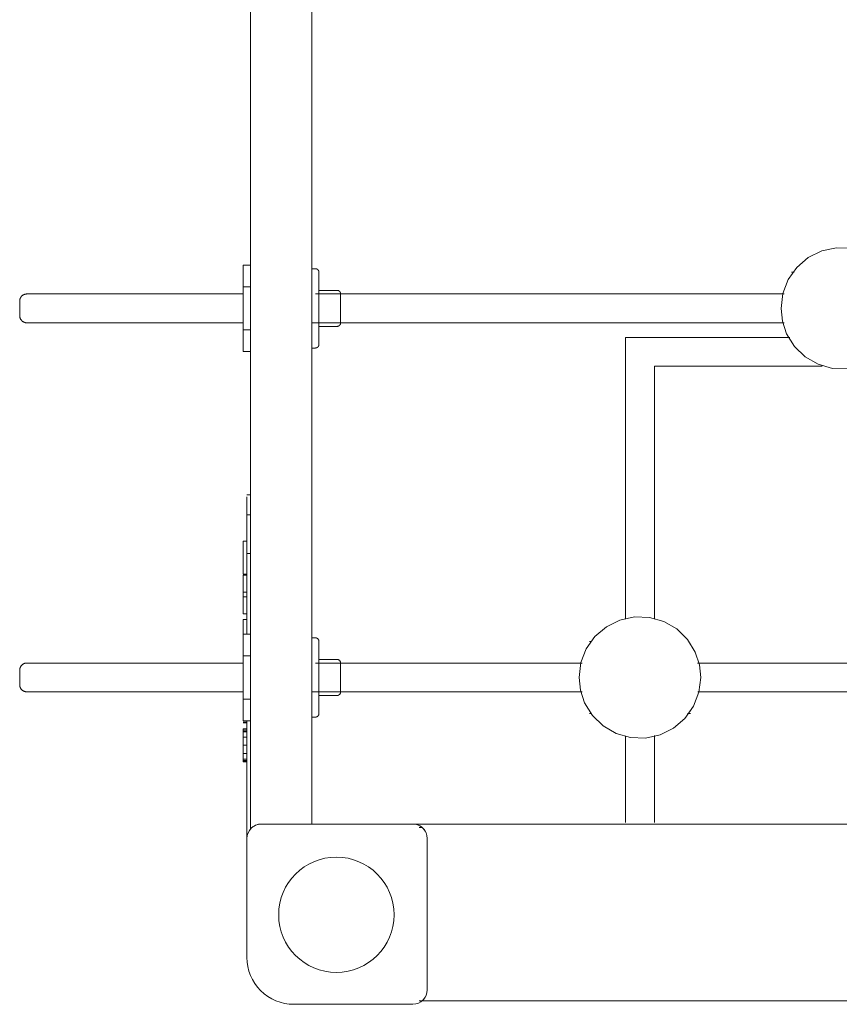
# Model space of a CAD drawing. Header units: inches. Extents: x -1 to 4727, y -3 to 1727.
# Tile 71 of 163: x 2714 to 2728, y 1375 to 1392. Entities that reach past the tile are written whole.
import ezdxf

# ---------------------------------------------------------------- set-up
doc = ezdxf.new("R2010")
doc.units = ezdxf.units.IN
doc.header["$LTSCALE"] = 42
doc.header["$MEASUREMENT"] = 0
doc.layers.get('0').update_dxf_attribs({"linetype": 'CONTINUOUS'})
doc.layers.add('I-FURN', color=8, linetype='CONTINUOUS')

# ---------------------------------------------------------------- blocks, each defined once
blk = doc.blocks.new('Game - Foosball Table - Default-3751008-FURNITURE PLAN - FLOOR 09 - EAST')
at = {"lineweight": 9}
for p, q in [((24.937, 12.187), (24.937, -12.187)), ((28, -12.022), (28, 12.022)), ((22.146, -1.003), (22.146, -7.25)), ((22.646, -7.247), (22.646, -1.005)), ((17, -5.09), (17, -8)), ((17, -8), (17, -5.09)), ((15.372, -5.575), (15.372, -5.625)), ((15.403, -5.625), (15.403, -5.625)), ((16.591, -5.625), (16.591, -5.625)), ((15.747, -5.753), (15.747, -13.875)), ((16.247, -13.937), (16.247, -5.75)), ((16.5, -8.5), (16.5, -5.65)), ((16.5, -5.65), (16.5, -8.5)), ((21.802, -7.375), (21.802, -7.375)), ((22.99, -7.375), (22.99, -7.375)), ((23.021, -7.425), (23.021, -7.375)), ((17, -8), (21.38, -8)), ((21.38, -8), (17, -8)), ((23.403, -8), (24.911, -8)), ((24.911, -8), (23.403, -8)), ((21.388, -8.5), (16.5, -8.5)), ((16.5, -8.5), (21.388, -8.5)), ((24.911, -8.5), (23.412, -8.5)), ((23.412, -8.5), (24.911, -8.5)), ((21.771, -9.097), (21.771, -9.125)), ((21.801, -9.125), (21.801, -9.125)), ((22.99, -9.125), (22.99, -9.125)), ((23.021, -9.125), (23.021, -9.097)), ((22.146, -9.253), (22.146, -13.875)), ((22.646, -13.937), (22.646, -9.25)), ((27.812, -11.937), (25.187, -11.937)), ((25, -12.079), (25, -12.025)), ((25, -12.025), (25, -12.079)), ((28, -12.079), (28, -12.022)), ((24.937, -12.187), (24.937, -14.812)), ((28.062, -14.25), (28.062, -12.187)), ((15.685, -13.5), (15.685, -13.813)), ((16.31, -13.813), (16.31, -13.5)), ((22.083, -13.5), (22.083, -13.813)), ((22.708, -13.813), (22.708, -13.5)), ((15.726, -13.813), (15.997, -13.813)), ((15.997, -13.813), (16.268, -13.813)), ((22.125, -13.813), (22.396, -13.813)), ((22.396, -13.813), (22.666, -13.813)), ((24.937, -13.937), (-24.937, -13.937)), ((15.31, -13.875), (15.31, -13.937)), ((16.685, -13.937), (16.685, -13.875)), ((21.708, -13.875), (21.708, -13.937)), ((23.083, -13.937), (23.083, -13.875)), ((-25.022, -15), (25.022, -15)), ((15.247, -15), (15.247, -15.125)), ((15.622, -15), (15.622, -15.125)), ((16.372, -15.125), (16.372, -15)), ((16.747, -15), (16.747, -15.125)), ((19.227, -15), (19.227, -15.062)), ((19.574, -15), (19.574, -15.062)), ((20.248, -15.062), (20.248, -15)), ((21.646, -15), (21.646, -15.125)), ((22.021, -15), (22.021, -15.125)), ((22.771, -15.125), (22.771, -15)), ((23.146, -15), (23.146, -15.125)), ((15.622, -15.125), (15.247, -15.125)), ((16.372, -15.125), (15.622, -15.125)), ((15.747, -15.125), (15.747, -18.875)), ((16.247, -18.875), (16.247, -15.125)), ((16.747, -15.125), (16.372, -15.125)), ((20.248, -15.062), (19.264, -15.062)), ((19.264, -15.062), (19.264, -15.062)), ((20.031, -15.062), (20.031, -15.125)), ((20.607, -15.125), (20.031, -15.125)), ((21.646, -15.062), (20.248, -15.062)), ((20.607, -15.062), (20.607, -15.125)), ((20.625, -15.125), (20.625, -15.062)), ((20.92, -15.125), (20.625, -15.125)), ((20.92, -15.062), (20.92, -15.125)), ((20.999, -15.125), (20.92, -15.125)), ((20.999, -15.062), (20.999, -15.125)), ((21.293, -15.125), (20.999, -15.125)), ((21.293, -15.062), (21.293, -15.125)), ((21.392, -15.062), (21.392, -15.125)), ((21.646, -15.125), (21.392, -15.125)), ((22.021, -15.125), (21.646, -15.125)), ((22.771, -15.125), (22.021, -15.125)), ((22.146, -15.125), (22.146, -18.875)), ((22.646, -18.875), (22.646, -15.125)), ((23.146, -15.125), (22.771, -15.125)), ((25.187, -15.062), (23.146, -15.062)), ((23.169, -15.062), (23.169, -15.125)), ((23.181, -15.062), (23.181, -15.125)), ((23.284, -15.125), (23.284, -15.062)), ((23.339, -15.125), (23.284, -15.125)), ((23.307, -15.062), (23.307, -15.125)), ((23.339, -15.125), (23.307, -15.125)), ((23.333, -15.062), (23.333, -15.125)), ((23.339, -15.062), (23.339, -15.125)), ((23.433, -15.125), (23.339, -15.125)), ((23.433, -15.062), (23.433, -15.125)), ((23.57, -15.125), (23.433, -15.125)), ((23.57, -15.062), (23.57, -15.125)), ((23.716, -15.125), (23.57, -15.125)), ((23.716, -15.062), (23.716, -15.125)), ((23.813, -15.125), (23.716, -15.125)), ((23.813, -15.062), (23.813, -15.125)), ((23.85, -15.125), (23.813, -15.125)), ((23.833, -15.062), (23.833, -15.125)), ((23.861, -15.125), (23.833, -15.125)), ((23.85, -15.062), (23.85, -15.125)), ((23.861, -15.062), (23.861, -15.125)), ((25.187, -15.062), (27.25, -15.062))]:
    blk.add_line(p, q, dxfattribs=at)
at = {"lineweight": 9, "flags": 128}
for points in [[(15.997, -5.804), (15.74, -5.772), (15.498, -5.679), (15.286, -5.529), (15.118, -5.332), (15.002, -5.1), (14.947, -4.846), (14.955, -4.587), (15.027, -4.338), (15.157, -4.113), (15.337, -3.928), (15.558, -3.791), (15.777, -3.719), (15.997, -3.696)], [(15.997, -3.696), (16.254, -3.728), (16.496, -3.821), (16.708, -3.971), (16.876, -4.168), (16.992, -4.4), (17.047, -4.654), (17.039, -4.913), (16.967, -5.162), (16.837, -5.387), (16.657, -5.572), (16.436, -5.709), (16.217, -5.781), (15.997, -5.804)], [(22.396, -9.304), (22.139, -9.272), (21.897, -9.179), (21.685, -9.029), (21.517, -8.832), (21.401, -8.6), (21.346, -8.346), (21.354, -8.087), (21.426, -7.838), (21.555, -7.613), (21.736, -7.428), (21.957, -7.291), (22.176, -7.219), (22.396, -7.196)], [(22.396, -7.196), (22.653, -7.228), (22.895, -7.321), (23.106, -7.471), (23.275, -7.668), (23.39, -7.9), (23.446, -8.154), (23.437, -8.413), (23.366, -8.662), (23.236, -8.887), (23.055, -9.072), (22.835, -9.209), (22.616, -9.281), (22.396, -9.304)], [(15.685, -13.5), (15.685, -13.498), (15.685, -13.495), (15.685, -13.493), (15.685, -13.49), (15.686, -13.488), (15.686, -13.485), (15.687, -13.483), (15.688, -13.48), (15.689, -13.478), (15.689, -13.476), (15.69, -13.473), (15.692, -13.471), (15.693, -13.469), (15.694, -13.467), (15.695, -13.465), (15.697, -13.463), (15.698, -13.461), (15.7, -13.459), (15.702, -13.457), (15.703, -13.455), (15.705, -13.453), (15.707, -13.452), (15.709, -13.45), (15.711, -13.449), (15.713, -13.447), (15.715, -13.446), (15.718, -13.445), (15.72, -13.444), (15.722, -13.443), (15.724, -13.442), (15.727, -13.441), (15.729, -13.44), (15.732, -13.439), (15.734, -13.439), (15.736, -13.438), (15.739, -13.438), (15.741, -13.438), (15.744, -13.438), (15.746, -13.438), (15.747, -13.438)], [(15.997, -13.438), (15.987, -13.438), (15.977, -13.438), (15.967, -13.438), (15.957, -13.438), (15.947, -13.438), (15.938, -13.438), (15.928, -13.438), (15.918, -13.438), (15.909, -13.438), (15.9, -13.438), (15.891, -13.438), (15.882, -13.438), (15.873, -13.438), (15.864, -13.438), (15.856, -13.438), (15.848, -13.438), (15.84, -13.438), (15.832, -13.438), (15.825, -13.438), (15.818, -13.438), (15.811, -13.438), (15.804, -13.438), (15.798, -13.438), (15.792, -13.438), (15.787, -13.438), (15.781, -13.438), (15.777, -13.438), (15.772, -13.438), (15.768, -13.438), (15.764, -13.438), (15.761, -13.438), (15.758, -13.438), (15.755, -13.438), (15.753, -13.438), (15.751, -13.438), (15.749, -13.438), (15.748, -13.438), (15.747, -13.438), (15.747, -13.438)], [(15.747, -13.438), (15.747, -13.438), (15.748, -13.438), (15.749, -13.438), (15.75, -13.438), (15.752, -13.438), (15.754, -13.438), (15.757, -13.438), (15.76, -13.438), (15.763, -13.438), (15.767, -13.438), (15.771, -13.438), (15.775, -13.438), (15.78, -13.438), (15.785, -13.438), (15.791, -13.438), (15.796, -13.438), (15.803, -13.438), (15.809, -13.438), (15.816, -13.438), (15.823, -13.438), (15.83, -13.438)], [(16.247, -13.438), (16.247, -13.438), (16.246, -13.438), (16.245, -13.438), (16.244, -13.438), (16.242, -13.438), (16.24, -13.438), (16.237, -13.438), (16.234, -13.438), (16.231, -13.438), (16.227, -13.438), (16.223, -13.438), (16.219, -13.438), (16.214, -13.438), (16.209, -13.438), (16.203, -13.438), (16.198, -13.438), (16.191, -13.438), (16.185, -13.438), (16.178, -13.438), (16.171, -13.438), (16.164, -13.438), (16.156, -13.438), (16.148, -13.438), (16.14, -13.438), (16.132, -13.438), (16.124, -13.438), (16.115, -13.438), (16.106, -13.438), (16.097, -13.438), (16.088, -13.438), (16.078, -13.438), (16.069, -13.438), (16.059, -13.438), (16.049, -13.438), (16.04, -13.438), (16.03, -13.438), (16.02, -13.438), (16.01, -13.438), (16, -13.438), (15.997, -13.438)], [(16.162, -13.438), (16.169, -13.438), (16.176, -13.438), (16.183, -13.438), (16.19, -13.438), (16.196, -13.438), (16.202, -13.438), (16.207, -13.438), (16.213, -13.438), (16.218, -13.438), (16.222, -13.438), (16.226, -13.438), (16.23, -13.438), (16.233, -13.438), (16.237, -13.438), (16.239, -13.438), (16.241, -13.438), (16.243, -13.438), (16.245, -13.438), (16.246, -13.438), (16.247, -13.438), (16.247, -13.438)], [(16.247, -13.438), (16.25, -13.438), (16.252, -13.438), (16.255, -13.438), (16.257, -13.438), (16.259, -13.439), (16.262, -13.439), (16.264, -13.44), (16.267, -13.441), (16.269, -13.442), (16.271, -13.442), (16.274, -13.443), (16.276, -13.445), (16.278, -13.446), (16.28, -13.447), (16.282, -13.448), (16.284, -13.45), (16.286, -13.451), (16.288, -13.453), (16.29, -13.455), (16.292, -13.456), (16.294, -13.458), (16.295, -13.46), (16.297, -13.462), (16.298, -13.464), (16.3, -13.466), (16.301, -13.468), (16.302, -13.471), (16.303, -13.473), (16.304, -13.475), (16.305, -13.477), (16.306, -13.48), (16.307, -13.482), (16.308, -13.484), (16.308, -13.487), (16.309, -13.489), (16.309, -13.492), (16.309, -13.494), (16.309, -13.497), (16.31, -13.499), (16.31, -13.5)], [(22.083, -13.5), (22.083, -13.498), (22.084, -13.495), (22.084, -13.493), (22.084, -13.49), (22.085, -13.488), (22.085, -13.485), (22.086, -13.483), (22.087, -13.48), (22.087, -13.478), (22.088, -13.476), (22.089, -13.473), (22.09, -13.471), (22.092, -13.469), (22.093, -13.467), (22.094, -13.465), (22.096, -13.463), (22.097, -13.461), (22.099, -13.459), (22.101, -13.457), (22.102, -13.455), (22.104, -13.453), (22.106, -13.452), (22.108, -13.45), (22.11, -13.449), (22.112, -13.447), (22.114, -13.446), (22.116, -13.445), (22.119, -13.444), (22.121, -13.443), (22.123, -13.442), (22.126, -13.441), (22.128, -13.44), (22.13, -13.439), (22.133, -13.439), (22.135, -13.438), (22.138, -13.438), (22.14, -13.438), (22.143, -13.438), (22.145, -13.438), (22.146, -13.438)], [(22.396, -13.438), (22.386, -13.438), (22.376, -13.438), (22.366, -13.438), (22.356, -13.438), (22.346, -13.438), (22.336, -13.438), (22.327, -13.438), (22.317, -13.438), (22.308, -13.438), (22.298, -13.438), (22.289, -13.438), (22.28, -13.438), (22.272, -13.438), (22.263, -13.438), (22.255, -13.438), (22.247, -13.438), (22.239, -13.438), (22.231, -13.438), (22.224, -13.438), (22.216, -13.438), (22.21, -13.438), (22.203, -13.438), (22.197, -13.438), (22.191, -13.438), (22.185, -13.438), (22.18, -13.438), (22.175, -13.438), (22.171, -13.438), (22.167, -13.438), (22.163, -13.438), (22.159, -13.438), (22.156, -13.438), (22.154, -13.438), (22.151, -13.438), (22.149, -13.438), (22.148, -13.438), (22.147, -13.438), (22.146, -13.438), (22.146, -13.438)], [(22.146, -13.438), (22.146, -13.438), (22.147, -13.438), (22.148, -13.438), (22.149, -13.438), (22.151, -13.438), (22.153, -13.438), (22.156, -13.438), (22.159, -13.438), (22.162, -13.438), (22.166, -13.438), (22.17, -13.438), (22.174, -13.438), (22.179, -13.438), (22.184, -13.438), (22.189, -13.438), (22.195, -13.438), (22.201, -13.438), (22.208, -13.438), (22.215, -13.438), (22.222, -13.438), (22.229, -13.438)], [(22.646, -13.438), (22.646, -13.438), (22.645, -13.438), (22.644, -13.438), (22.643, -13.438), (22.641, -13.438), (22.639, -13.438), (22.636, -13.438), (22.633, -13.438), (22.63, -13.438), (22.626, -13.438), (22.622, -13.438), (22.618, -13.438), (22.613, -13.438), (22.608, -13.438), (22.602, -13.438), (22.596, -13.438), (22.59, -13.438), (22.584, -13.438), (22.577, -13.438), (22.57, -13.438), (22.563, -13.438), (22.555, -13.438), (22.547, -13.438), (22.539, -13.438), (22.531, -13.438), (22.522, -13.438), (22.514, -13.438), (22.505, -13.438), (22.496, -13.438), (22.486, -13.438), (22.477, -13.438), (22.468, -13.438), (22.458, -13.438), (22.448, -13.438), (22.438, -13.438), (22.428, -13.438), (22.419, -13.438), (22.409, -13.438), (22.399, -13.438), (22.396, -13.438)], [(22.561, -13.438), (22.568, -13.438), (22.575, -13.438), (22.582, -13.438), (22.589, -13.438), (22.595, -13.438), (22.601, -13.438), (22.606, -13.438), (22.611, -13.438), (22.616, -13.438), (22.621, -13.438), (22.625, -13.438), (22.629, -13.438), (22.632, -13.438), (22.635, -13.438), (22.638, -13.438), (22.64, -13.438), (22.642, -13.438), (22.644, -13.438), (22.645, -13.438), (22.646, -13.438), (22.646, -13.438)], [(22.646, -13.438), (22.648, -13.438), (22.651, -13.438), (22.653, -13.438), (22.656, -13.438), (22.658, -13.439), (22.661, -13.439), (22.663, -13.44), (22.665, -13.441), (22.668, -13.442), (22.67, -13.442), (22.672, -13.443), (22.675, -13.445), (22.677, -13.446), (22.679, -13.447), (22.681, -13.448), (22.683, -13.45), (22.685, -13.451), (22.687, -13.453), (22.689, -13.455), (22.691, -13.456), (22.692, -13.458), (22.694, -13.46), (22.696, -13.462), (22.697, -13.464), (22.698, -13.466), (22.7, -13.468), (22.701, -13.471), (22.702, -13.473), (22.703, -13.475), (22.704, -13.477), (22.705, -13.48), (22.706, -13.482), (22.706, -13.484), (22.707, -13.487), (22.707, -13.489), (22.708, -13.492), (22.708, -13.494), (22.708, -13.497), (22.708, -13.499), (22.708, -13.5)], [(15.31, -13.875), (15.31, -13.873), (15.31, -13.87), (15.31, -13.868), (15.31, -13.865), (15.311, -13.863), (15.311, -13.86), (15.312, -13.858), (15.313, -13.855), (15.314, -13.853), (15.314, -13.851), (15.315, -13.848), (15.317, -13.846), (15.318, -13.844), (15.319, -13.842), (15.32, -13.84), (15.322, -13.838), (15.323, -13.836), (15.325, -13.834), (15.327, -13.832), (15.328, -13.83), (15.33, -13.828), (15.332, -13.827), (15.334, -13.825), (15.336, -13.824), (15.338, -13.822), (15.34, -13.821), (15.343, -13.82), (15.345, -13.819), (15.347, -13.818), (15.349, -13.817), (15.352, -13.816), (15.354, -13.815), (15.357, -13.814), (15.359, -13.814), (15.361, -13.813), (15.364, -13.813), (15.366, -13.813), (15.369, -13.813), (15.371, -13.813), (15.372, -13.813)], [(15.997, -13.813), (15.972, -13.813), (15.947, -13.813), (15.922, -13.813), (15.897, -13.813), (15.873, -13.813), (15.848, -13.813), (15.824, -13.813), (15.8, -13.813), (15.777, -13.813), (15.754, -13.813), (15.731, -13.813), (15.708, -13.813), (15.686, -13.813), (15.665, -13.813), (15.644, -13.813), (15.624, -13.813), (15.604, -13.813), (15.585, -13.813), (15.566, -13.813), (15.549, -13.813), (15.532, -13.813), (15.515, -13.813), (15.5, -13.813), (15.485, -13.813), (15.471, -13.813), (15.458, -13.813), (15.446, -13.813), (15.434, -13.813), (15.424, -13.813), (15.414, -13.813), (15.406, -13.813), (15.398, -13.813), (15.392, -13.813), (15.386, -13.813), (15.381, -13.813), (15.377, -13.813), (15.375, -13.813), (15.373, -13.813), (15.372, -13.813)], [(15.372, -13.813), (15.373, -13.813), (15.374, -13.813), (15.377, -13.813), (15.38, -13.813), (15.384, -13.813), (15.39, -13.813), (15.396, -13.813), (15.404, -13.813), (15.412, -13.813), (15.421, -13.813), (15.432, -13.813), (15.443, -13.813), (15.455, -13.813), (15.467, -13.813), (15.481, -13.813), (15.496, -13.813), (15.511, -13.813), (15.527, -13.813), (15.544, -13.813), (15.562, -13.813), (15.58, -13.813), (15.599, -13.813), (15.618, -13.813), (15.639, -13.813), (15.659, -13.813), (15.681, -13.813), (15.702, -13.813), (15.725, -13.813)], [(16.622, -13.813), (16.622, -13.813), (16.62, -13.813), (16.618, -13.813), (16.614, -13.813), (16.61, -13.813), (16.604, -13.813), (16.598, -13.813), (16.59, -13.813), (16.582, -13.813), (16.573, -13.813), (16.562, -13.813), (16.551, -13.813), (16.539, -13.813), (16.527, -13.813), (16.513, -13.813), (16.498, -13.813), (16.483, -13.813), (16.467, -13.813), (16.45, -13.813), (16.432, -13.813), (16.414, -13.813), (16.395, -13.813), (16.376, -13.813), (16.355, -13.813), (16.335, -13.813), (16.313, -13.813), (16.292, -13.813), (16.269, -13.813), (16.247, -13.813), (16.223, -13.813), (16.2, -13.813), (16.176, -13.813), (16.152, -13.813), (16.128, -13.813), (16.103, -13.813), (16.079, -13.813), (16.054, -13.813), (16.029, -13.813), (16.004, -13.813), (15.997, -13.813)], [(16.263, -13.813), (16.286, -13.813), (16.308, -13.813), (16.329, -13.813), (16.35, -13.813), (16.37, -13.813), (16.39, -13.813), (16.409, -13.813), (16.428, -13.813), (16.445, -13.813), (16.462, -13.813), (16.479, -13.813), (16.494, -13.813), (16.509, -13.813), (16.523, -13.813), (16.536, -13.813), (16.548, -13.813), (16.56, -13.813), (16.57, -13.813), (16.58, -13.813), (16.588, -13.813), (16.596, -13.813), (16.602, -13.813), (16.608, -13.813), (16.613, -13.813), (16.617, -13.813), (16.619, -13.813), (16.621, -13.813), (16.622, -13.813)], [(16.622, -13.813), (16.625, -13.813), (16.627, -13.813), (16.63, -13.813), (16.632, -13.813), (16.634, -13.814), (16.637, -13.814), (16.639, -13.815), (16.642, -13.816), (16.644, -13.817), (16.646, -13.817), (16.649, -13.818), (16.651, -13.82), (16.653, -13.821), (16.655, -13.822), (16.657, -13.823), (16.659, -13.825), (16.661, -13.826), (16.663, -13.828), (16.665, -13.83), (16.667, -13.831), (16.669, -13.833), (16.67, -13.835), (16.672, -13.837), (16.673, -13.839), (16.675, -13.841), (16.676, -13.843), (16.677, -13.846), (16.678, -13.848), (16.679, -13.85), (16.68, -13.852), (16.681, -13.855), (16.682, -13.857), (16.683, -13.859), (16.683, -13.862), (16.684, -13.864), (16.684, -13.867), (16.684, -13.869), (16.684, -13.872), (16.685, -13.874), (16.685, -13.875)], [(21.708, -13.875), (21.708, -13.873), (21.709, -13.87), (21.709, -13.868), (21.709, -13.865), (21.71, -13.863), (21.71, -13.86), (21.711, -13.858), (21.712, -13.855), (21.712, -13.853), (21.713, -13.851), (21.714, -13.848), (21.715, -13.846), (21.717, -13.844), (21.718, -13.842), (21.719, -13.84), (21.721, -13.838), (21.722, -13.836), (21.724, -13.834), (21.726, -13.832), (21.727, -13.83), (21.729, -13.828), (21.731, -13.827), (21.733, -13.825), (21.735, -13.824), (21.737, -13.822), (21.739, -13.821), (21.741, -13.82), (21.744, -13.819), (21.746, -13.818), (21.748, -13.817), (21.751, -13.816), (21.753, -13.815), (21.755, -13.814), (21.758, -13.814), (21.76, -13.813), (21.763, -13.813), (21.765, -13.813), (21.768, -13.813), (21.77, -13.813), (21.771, -13.813)], [(22.396, -13.813), (22.371, -13.813), (22.346, -13.813), (22.321, -13.813), (22.296, -13.813), (22.272, -13.813), (22.247, -13.813), (22.223, -13.813), (22.199, -13.813), (22.176, -13.813), (22.152, -13.813), (22.13, -13.813), (22.107, -13.813), (22.085, -13.813), (22.064, -13.813), (22.043, -13.813), (22.023, -13.813), (22.003, -13.813), (21.984, -13.813), (21.965, -13.813), (21.947, -13.813), (21.93, -13.813), (21.914, -13.813), (21.899, -13.813), (21.884, -13.813), (21.87, -13.813), (21.857, -13.813), (21.845, -13.813), (21.833, -13.813), (21.823, -13.813), (21.813, -13.813), (21.805, -13.813), (21.797, -13.813), (21.79, -13.813), (21.785, -13.813), (21.78, -13.813), (21.776, -13.813), (21.773, -13.813), (21.772, -13.813), (21.771, -13.813)], [(21.771, -13.813), (21.771, -13.813), (21.773, -13.813), (21.775, -13.813), (21.779, -13.813), (21.783, -13.813), (21.789, -13.813), (21.795, -13.813), (21.803, -13.813), (21.811, -13.813), (21.82, -13.813), (21.83, -13.813), (21.841, -13.813), (21.853, -13.813), (21.866, -13.813), (21.88, -13.813), (21.895, -13.813), (21.91, -13.813), (21.926, -13.813), (21.943, -13.813), (21.96, -13.813), (21.979, -13.813), (21.998, -13.813), (22.017, -13.813), (22.037, -13.813), (22.058, -13.813), (22.079, -13.813), (22.101, -13.813), (22.124, -13.813)], [(23.021, -13.813), (23.02, -13.813), (23.019, -13.813), (23.016, -13.813), (23.013, -13.813), (23.008, -13.813), (23.003, -13.813), (22.996, -13.813), (22.989, -13.813), (22.981, -13.813), (22.971, -13.813), (22.961, -13.813), (22.95, -13.813), (22.938, -13.813), (22.925, -13.813), (22.912, -13.813), (22.897, -13.813), (22.882, -13.813), (22.866, -13.813), (22.849, -13.813), (22.831, -13.813), (22.813, -13.813), (22.794, -13.813), (22.774, -13.813), (22.754, -13.813), (22.734, -13.813), (22.712, -13.813), (22.69, -13.813), (22.668, -13.813), (22.645, -13.813), (22.622, -13.813), (22.599, -13.813), (22.575, -13.813), (22.551, -13.813), (22.527, -13.813), (22.502, -13.813), (22.477, -13.813), (22.453, -13.813), (22.428, -13.813), (22.403, -13.813), (22.396, -13.813)], [(22.662, -13.813), (22.684, -13.813), (22.706, -13.813), (22.728, -13.813), (22.749, -13.813), (22.769, -13.813), (22.789, -13.813), (22.808, -13.813), (22.826, -13.813), (22.844, -13.813), (22.861, -13.813), (22.878, -13.813), (22.893, -13.813), (22.908, -13.813), (22.922, -13.813), (22.935, -13.813), (22.947, -13.813), (22.958, -13.813), (22.969, -13.813), (22.978, -13.813), (22.987, -13.813), (22.995, -13.813), (23.001, -13.813), (23.007, -13.813), (23.012, -13.813), (23.015, -13.813), (23.018, -13.813), (23.02, -13.813), (23.021, -13.813)], [(23.021, -13.813), (23.023, -13.813), (23.026, -13.813), (23.028, -13.813), (23.031, -13.813), (23.033, -13.814), (23.036, -13.814), (23.038, -13.815), (23.04, -13.816), (23.043, -13.817), (23.045, -13.817), (23.047, -13.818), (23.05, -13.82), (23.052, -13.821), (23.054, -13.822), (23.056, -13.823), (23.058, -13.825), (23.06, -13.826), (23.062, -13.828), (23.064, -13.83), (23.066, -13.831), (23.067, -13.833), (23.069, -13.835), (23.071, -13.837), (23.072, -13.839), (23.073, -13.841), (23.075, -13.843), (23.076, -13.846), (23.077, -13.848), (23.078, -13.85), (23.079, -13.852), (23.08, -13.855), (23.081, -13.857), (23.081, -13.859), (23.082, -13.862), (23.082, -13.864), (23.083, -13.867), (23.083, -13.869), (23.083, -13.872), (23.083, -13.874), (23.083, -13.875)], [(15.872, -19), (15.867, -19), (15.862, -19), (15.857, -18.999), (15.852, -18.998), (15.847, -18.998), (15.842, -18.996), (15.837, -18.995), (15.833, -18.994), (15.828, -18.992), (15.823, -18.99), (15.819, -18.988), (15.814, -18.986), (15.81, -18.983), (15.806, -18.981), (15.801, -18.978), (15.797, -18.975), (15.793, -18.972), (15.79, -18.969), (15.786, -18.966), (15.782, -18.962), (15.779, -18.958), (15.776, -18.955), (15.773, -18.951), (15.77, -18.947), (15.767, -18.943), (15.764, -18.938), (15.762, -18.934), (15.76, -18.929), (15.757, -18.925), (15.756, -18.92), (15.754, -18.916), (15.752, -18.911), (15.751, -18.906), (15.75, -18.901), (15.749, -18.896), (15.748, -18.891), (15.748, -18.886), (15.747, -18.881), (15.747, -18.876), (15.747, -18.875)], [(16.247, -18.875), (16.247, -18.88), (16.247, -18.885), (16.246, -18.89), (16.245, -18.895), (16.245, -18.9), (16.243, -18.905), (16.242, -18.91), (16.241, -18.914), (16.239, -18.919), (16.237, -18.924), (16.235, -18.928), (16.233, -18.933), (16.231, -18.937), (16.228, -18.941), (16.225, -18.946), (16.222, -18.95), (16.219, -18.954), (16.216, -18.957), (16.213, -18.961), (16.209, -18.965), (16.205, -18.968), (16.202, -18.971), (16.198, -18.974), (16.194, -18.977), (16.19, -18.98), (16.185, -18.983), (16.181, -18.985), (16.176, -18.988), (16.172, -18.99), (16.167, -18.992), (16.163, -18.993), (16.158, -18.995), (16.153, -18.996), (16.148, -18.997), (16.143, -18.998), (16.138, -18.999), (16.133, -18.999), (16.128, -19), (16.123, -19), (16.122, -19)], [(22.271, -19), (22.266, -19), (22.261, -19), (22.256, -18.999), (22.251, -18.998), (22.246, -18.998), (22.241, -18.996), (22.236, -18.995), (22.232, -18.994), (22.227, -18.992), (22.222, -18.99), (22.218, -18.988), (22.213, -18.986), (22.209, -18.983), (22.204, -18.981), (22.2, -18.978), (22.196, -18.975), (22.192, -18.972), (22.188, -18.969), (22.185, -18.966), (22.181, -18.962), (22.178, -18.958), (22.174, -18.955), (22.171, -18.951), (22.168, -18.947), (22.166, -18.943), (22.163, -18.938), (22.161, -18.934), (22.158, -18.929), (22.156, -18.925), (22.154, -18.92), (22.153, -18.916), (22.151, -18.911), (22.15, -18.906), (22.149, -18.901), (22.148, -18.896), (22.147, -18.891), (22.146, -18.886), (22.146, -18.881), (22.146, -18.876), (22.146, -18.875)], [(22.646, -18.875), (22.646, -18.88), (22.645, -18.885), (22.645, -18.89), (22.644, -18.895), (22.643, -18.9), (22.642, -18.905), (22.641, -18.91), (22.639, -18.914), (22.638, -18.919), (22.636, -18.924), (22.634, -18.928), (22.632, -18.933), (22.629, -18.937), (22.627, -18.941), (22.624, -18.946), (22.621, -18.95), (22.618, -18.954), (22.615, -18.957), (22.611, -18.961), (22.608, -18.965), (22.604, -18.968), (22.6, -18.971), (22.597, -18.974), (22.593, -18.977), (22.588, -18.98), (22.584, -18.983), (22.58, -18.985), (22.575, -18.988), (22.571, -18.99), (22.566, -18.992), (22.561, -18.993), (22.557, -18.995), (22.552, -18.996), (22.547, -18.997), (22.542, -18.998), (22.537, -18.999), (22.532, -18.999), (22.527, -19), (22.522, -19), (22.521, -19)], [(15.997, -19), (15.992, -19), (15.987, -19), (15.982, -19), (15.977, -19), (15.972, -19), (15.967, -19), (15.962, -19), (15.958, -19), (15.953, -19), (15.948, -19), (15.944, -19), (15.939, -19), (15.935, -19), (15.931, -19), (15.926, -19), (15.922, -19), (15.918, -19), (15.915, -19), (15.911, -19), (15.907, -19), (15.904, -19), (15.901, -19), (15.898, -19), (15.895, -19), (15.892, -19), (15.889, -19), (15.887, -19), (15.885, -19), (15.882, -19), (15.881, -19), (15.879, -19), (15.877, -19), (15.876, -19), (15.875, -19), (15.874, -19), (15.873, -19), (15.873, -19), (15.872, -19), (15.872, -19)], [(15.872, -19), (15.872, -19), (15.872, -19), (15.873, -19), (15.874, -19), (15.875, -19), (15.876, -19), (15.877, -19), (15.878, -19), (15.88, -19), (15.882, -19), (15.884, -19), (15.886, -19), (15.889, -19), (15.891, -19), (15.894, -19), (15.897, -19), (15.9, -19), (15.903, -19), (15.906, -19), (15.91, -19), (15.914, -19), (15.917, -19), (15.921, -19), (15.925, -19), (15.929, -19), (15.934, -19), (15.938, -19), (15.943, -19), (15.947, -19), (15.952, -19), (15.956, -19), (15.961, -19), (15.966, -19), (15.971, -19), (15.976, -19), (15.981, -19), (15.986, -19), (15.991, -19), (15.996, -19), (15.997, -19)], [(15.997, -19), (16.002, -19), (16.007, -19), (16.012, -19), (16.017, -19), (16.022, -19), (16.027, -19), (16.032, -19), (16.036, -19), (16.041, -19), (16.046, -19), (16.05, -19), (16.055, -19), (16.059, -19), (16.063, -19), (16.068, -19), (16.072, -19), (16.076, -19), (16.079, -19), (16.083, -19), (16.087, -19), (16.09, -19), (16.093, -19), (16.096, -19), (16.099, -19), (16.102, -19), (16.105, -19), (16.107, -19), (16.11, -19), (16.112, -19), (16.114, -19), (16.115, -19), (16.117, -19), (16.118, -19), (16.119, -19), (16.12, -19), (16.121, -19), (16.122, -19), (16.122, -19), (16.122, -19)], [(16.122, -19), (16.122, -19), (16.122, -19), (16.121, -19), (16.12, -19), (16.12, -19), (16.118, -19), (16.117, -19), (16.116, -19), (16.114, -19), (16.112, -19), (16.11, -19), (16.108, -19), (16.106, -19), (16.103, -19), (16.1, -19), (16.097, -19), (16.094, -19), (16.091, -19), (16.088, -19), (16.084, -19), (16.08, -19), (16.077, -19), (16.073, -19), (16.069, -19), (16.065, -19), (16.06, -19), (16.056, -19), (16.051, -19), (16.047, -19), (16.042, -19), (16.038, -19), (16.033, -19), (16.028, -19), (16.023, -19), (16.018, -19), (16.013, -19), (16.008, -19), (16.003, -19), (15.998, -19), (15.997, -19)], [(22.396, -19), (22.391, -19), (22.386, -19), (22.381, -19), (22.376, -19), (22.371, -19), (22.366, -19), (22.361, -19), (22.357, -19), (22.352, -19), (22.347, -19), (22.343, -19), (22.338, -19), (22.334, -19), (22.329, -19), (22.325, -19), (22.321, -19), (22.317, -19), (22.313, -19), (22.31, -19), (22.306, -19), (22.303, -19), (22.299, -19), (22.296, -19), (22.293, -19), (22.291, -19), (22.288, -19), (22.286, -19), (22.283, -19), (22.281, -19), (22.279, -19), (22.278, -19), (22.276, -19), (22.275, -19), (22.274, -19), (22.273, -19), (22.272, -19), (22.271, -19), (22.271, -19), (22.271, -19)], [(22.271, -19), (22.271, -19), (22.271, -19), (22.272, -19), (22.272, -19), (22.273, -19), (22.274, -19), (22.276, -19), (22.277, -19), (22.279, -19), (22.281, -19), (22.283, -19), (22.285, -19), (22.287, -19), (22.29, -19), (22.293, -19), (22.296, -19), (22.299, -19), (22.302, -19), (22.305, -19), (22.309, -19), (22.312, -19), (22.316, -19), (22.32, -19), (22.324, -19), (22.328, -19), (22.333, -19), (22.337, -19), (22.341, -19), (22.346, -19), (22.351, -19), (22.355, -19), (22.36, -19), (22.365, -19), (22.37, -19), (22.375, -19), (22.38, -19), (22.384, -19), (22.389, -19), (22.394, -19), (22.396, -19)], [(22.396, -19), (22.401, -19), (22.406, -19), (22.411, -19), (22.416, -19), (22.421, -19), (22.426, -19), (22.43, -19), (22.435, -19), (22.44, -19), (22.445, -19), (22.449, -19), (22.454, -19), (22.458, -19), (22.462, -19), (22.466, -19), (22.47, -19), (22.474, -19), (22.478, -19), (22.482, -19), (22.486, -19), (22.489, -19), (22.492, -19), (22.495, -19), (22.498, -19), (22.501, -19), (22.504, -19), (22.506, -19), (22.508, -19), (22.51, -19), (22.512, -19), (22.514, -19), (22.516, -19), (22.517, -19), (22.518, -19), (22.519, -19), (22.52, -19), (22.52, -19), (22.521, -19), (22.521, -19)], [(22.521, -19), (22.521, -19), (22.52, -19), (22.52, -19), (22.519, -19), (22.518, -19), (22.517, -19), (22.516, -19), (22.514, -19), (22.513, -19), (22.511, -19), (22.509, -19), (22.507, -19), (22.504, -19), (22.502, -19), (22.499, -19), (22.496, -19), (22.493, -19), (22.49, -19), (22.486, -19), (22.483, -19), (22.479, -19), (22.475, -19), (22.472, -19), (22.468, -19), (22.463, -19), (22.459, -19), (22.455, -19), (22.45, -19), (22.446, -19), (22.441, -19), (22.436, -19), (22.432, -19), (22.427, -19), (22.422, -19), (22.417, -19), (22.412, -19), (22.407, -19), (22.402, -19), (22.397, -19), (22.396, -19)]]:
    blk.add_lwpolyline(points, dxfattribs=at)
at = {"lineweight": 9}
for centre, radius, start, end in [((25.187, -12.187), 0.25, 90, 180), ((27.812, -12.187), 0.25, 360, 90), ((27.812, -12.187), 0.25, 41.4096, 77.8524), ((25.187, -12.187), 0.25, 120, 180), ((26.511, -13.511), 1, 0, 180), ((26.511, -13.511), 1, 180, 0), ((27.25, -14.25), 0.812, 270, 360), ((25.187, -14.812), 0.25, 180, 270), ((25.187, -14.812), 0.25, 180, 228.5904)]:
    blk.add_arc(centre, radius, start, end, dxfattribs=at)

msp = doc.modelspace()

# ---------------------------------------------------------------- block references
at = {"layer": 'I-FURN', "rotation": 269.9999999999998}
msp.add_blockref('Game - Foosball Table - Default-3751008-FURNITURE PLAN - FLOOR 09 - EAST', (2732.687, 1402.875), dxfattribs=at)

doc.saveas('drawing.dxf')
